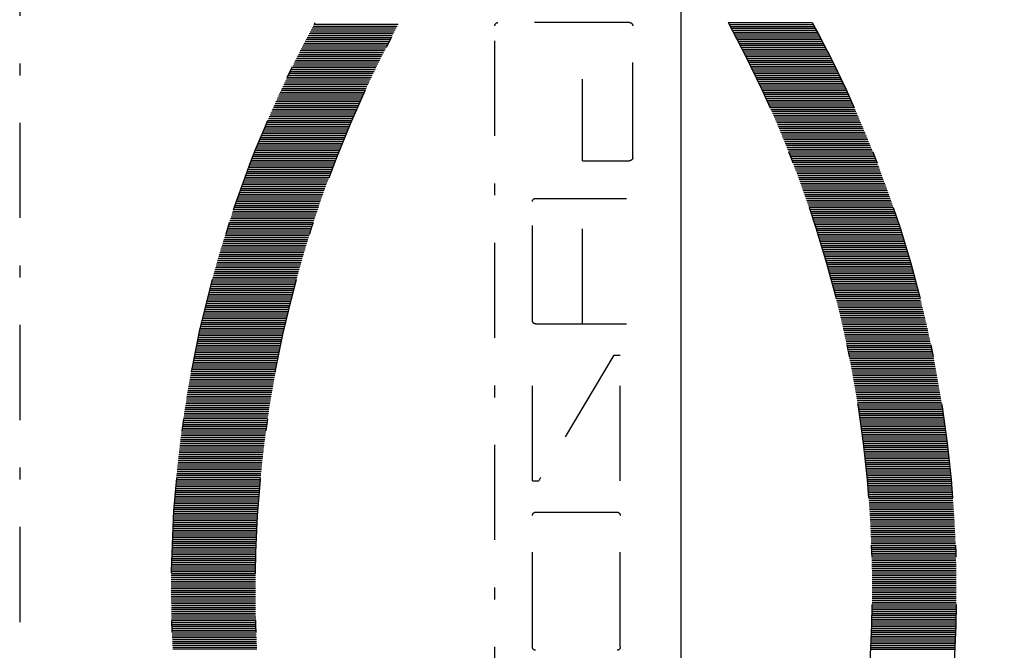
# Model space of a CAD drawing. Extents: x 33706 to 249013, y -74890 to 17912.
# Tile 79 of 256: x 123943 to 123964, y -41914 to -41901. Entities that reach past the tile are written whole.
import ezdxf

# ---------------------------------------------------------------- set-up
doc = ezdxf.new("R2010")
doc.units = 0
doc.header["$MEASUREMENT"] = 0
doc.linetypes.add('DASHDOT', pattern=[8.5, 4, -2, 0.5, -2])
for name, color, linetype in [('gaz', 1, 'Continuous'), ('LC-002-002-----0', 2, 'DASHDOT'), ('LC-010-002-----0', 1, 'Continuous')]:
    doc.layers.add(name, color=color, linetype=linetype)

# ---------------------------------------------------------------- blocks, each defined once
blk = doc.blocks.new('kdk dn40 pn50')
at = {"layer": 'LC-002-002-----0', "color": 3}
for p, q in [((-12.319, -10.163), (-12.319, -6.623)), ((-12.24, -10.155), (-12.24, -6.615)), ((-12.16, -10.147), (-12.16, -6.607)), ((-12.081, -10.14), (-12.081, -6.6)), ((-12.001, -10.132), (-12.001, -6.592)), ((-11.922, -10.125), (-11.922, -6.585)), ((-11.843, -10.118), (-11.843, -6.578)), ((-11.763, -10.111), (-11.763, -6.571)), ((-11.684, -10.104), (-11.684, -6.564)), ((-11.604, -10.097), (-11.604, -6.557)), ((-11.525, -10.09), (-11.525, -6.55)), ((-11.446, -10.084), (-11.446, -6.544)), ((-11.366, -10.077), (-11.366, -6.537)), ((-11.287, -10.071), (-11.287, -6.531)), ((-11.207, -10.065), (-11.207, -6.525)), ((-11.128, -10.059), (-11.128, -6.519)), ((-11.049, -10.053), (-11.049, -6.513)), ((-10.969, -10.047), (-10.969, -6.507)), ((-10.89, -10.042), (-10.89, -6.502)), ((-10.81, -10.036), (-10.81, -6.496)), ((-10.731, -10.031), (-10.731, -6.491)), ((-10.652, -10.026), (-10.652, -6.486)), ((-10.572, -10.02), (-10.572, -6.48)), ((-10.493, -10.015), (-10.493, -6.475)), ((-10.413, -10.01), (-10.413, -6.47)), ((-10.334, -10.006), (-10.334, -6.466)), ((-10.255, -10.001), (-10.255, -6.461)), ((-10.175, -9.997), (-10.175, -6.457)), ((-10.096, -9.992), (-10.096, -6.452)), ((-10.016, -9.988), (-10.016, -6.448)), ((-9.937, -9.984), (-9.937, -6.444)), ((-9.857, -9.98), (-9.857, -6.44)), ((-9.778, -9.976), (-9.778, -6.436)), ((-9.699, -9.972), (-9.699, -6.432)), ((-9.619, -9.969), (-9.619, -6.429)), ((-9.54, -9.965), (-9.54, -6.425)), ((-9.46, -9.962), (-9.46, -6.422)), ((-9.381, -9.959), (-9.381, -6.419)), ((-9.302, -9.956), (-9.302, -6.416)), ((-9.222, -9.953), (-9.222, -6.413)), ((-9.143, -9.95), (-9.143, -6.41)), ((-9.063, -9.947), (-9.063, -6.407)), ((-8.984, -9.944), (-8.984, -6.404)), ((-8.905, -9.942), (-8.905, -6.402)), ((-8.825, -9.94), (-8.825, -6.4)), ((-8.746, -9.937), (-8.746, -6.397)), ((-8.666, -9.935), (-8.666, -6.395)), ((-8.587, -9.933), (-8.587, -6.393)), ((-8.508, -9.931), (-8.508, -6.391)), ((-8.428, -9.93), (-8.428, -6.39)), ((-8.349, -9.928), (-8.349, -6.388)), ((-8.269, -9.927), (-8.269, -6.387)), ((-8.19, -9.925), (-8.19, -6.385)), ((-8.111, -9.924), (-8.111, -6.384)), ((-8.031, -9.923), (-8.031, -6.383)), ((-7.952, -9.922), (-7.952, -6.382)), ((-7.872, -9.921), (-7.872, -6.381)), ((-7.793, -9.921), (-7.793, -6.381)), ((-7.713, -9.92), (-7.713, -6.38)), ((-7.634, -9.92), (-7.634, -6.38)), ((-7.555, -9.919), (-7.555, -6.379)), ((-7.475, -9.919), (-7.475, -6.379)), ((-7.396, -9.919), (-7.396, -6.379)), ((-7.316, -9.919), (-7.316, -6.379)), ((-7.237, -9.919), (-7.237, -6.379)), ((-7.158, -9.92), (-7.158, -6.38)), ((-7.078, -9.92), (-7.078, -6.38)), ((-6.999, -9.921), (-6.999, -6.381)), ((-6.919, -9.921), (-6.919, -6.381)), ((-6.84, -9.922), (-6.84, -6.382)), ((-6.761, -9.923), (-6.761, -6.383)), ((-6.681, -9.924), (-6.681, -6.384)), ((-6.602, -9.925), (-6.602, -6.385)), ((-6.522, -9.927), (-6.522, -6.387)), ((-6.443, -9.928), (-6.443, -6.388)), ((-6.364, -9.93), (-6.364, -6.39)), ((-6.284, -9.931), (-6.284, -6.391)), ((-6.205, -9.933), (-6.205, -6.393)), ((-6.125, -9.935), (-6.125, -6.395)), ((-6.046, -9.937), (-6.046, -6.397)), ((-5.967, -9.94), (-5.967, -6.4)), ((-5.887, -9.942), (-5.887, -6.402)), ((-5.808, -9.944), (-5.808, -6.404)), ((-5.728, -9.947), (-5.728, -6.407)), ((-5.649, -9.95), (-5.649, -6.41)), ((-5.569, -9.953), (-5.569, -6.413)), ((-5.49, -9.956), (-5.49, -6.416)), ((-5.411, -9.959), (-5.411, -6.419)), ((-5.331, -9.962), (-5.331, -6.422)), ((-5.252, -9.965), (-5.252, -6.425)), ((-5.172, -9.969), (-5.172, -6.429)), ((-5.093, -9.972), (-5.093, -6.432)), ((-5.014, -9.976), (-5.014, -6.436)), ((-4.934, -9.98), (-4.934, -6.44)), ((-4.855, -9.984), (-4.855, -6.444)), ((-15.495, -10.581), (-15.495, -7.041)), ((-15.416, -10.568), (-15.416, -7.028)), ((-15.337, -10.556), (-15.337, -7.016)), ((-15.257, -10.543), (-15.257, -7.003)), ((-15.178, -10.53), (-15.178, -6.99)), ((-15.098, -10.518), (-15.098, -6.978)), ((-15.019, -10.505), (-15.019, -6.965)), ((-14.94, -10.493), (-14.94, -6.953)), ((-14.86, -10.481), (-14.86, -6.941)), ((-14.781, -10.469), (-14.781, -6.929)), ((-14.701, -10.457), (-14.701, -6.917)), ((-14.622, -10.446), (-14.622, -6.906)), ((-14.543, -10.434), (-14.543, -6.894)), ((-14.463, -10.423), (-14.463, -6.883)), ((-14.384, -10.411), (-14.384, -6.871)), ((-14.304, -10.4), (-14.304, -6.86)), ((-14.225, -10.389), (-14.225, -6.849)), ((-14.145, -10.378), (-14.145, -6.838)), ((-14.066, -10.367), (-14.066, -6.827)), ((-13.987, -10.357), (-13.987, -6.817)), ((-13.907, -10.346), (-13.907, -6.806)), ((-13.828, -10.336), (-13.828, -6.796)), ((-13.748, -10.325), (-13.748, -6.785)), ((-13.669, -10.315), (-13.669, -6.775)), ((-13.59, -10.305), (-13.59, -6.765)), ((-13.51, -10.295), (-13.51, -6.755)), ((-13.431, -10.286), (-13.431, -6.746)), ((-13.351, -10.276), (-13.351, -6.736)), ((-13.272, -10.267), (-13.272, -6.727)), ((-13.193, -10.257), (-13.193, -6.717)), ((-13.113, -10.248), (-13.113, -6.708)), ((-13.034, -10.239), (-13.034, -6.699)), ((-12.954, -10.23), (-12.954, -6.69)), ((-12.875, -10.221), (-12.875, -6.681)), ((-12.796, -10.212), (-12.796, -6.672)), ((-12.716, -10.204), (-12.716, -6.664)), ((-12.637, -10.195), (-12.637, -6.655)), ((-12.557, -10.187), (-12.557, -6.647)), ((-12.478, -10.179), (-12.478, -6.639)), ((-12.399, -10.171), (-12.399, -6.631)), ((-17.639, -10.983), (-17.639, -7.443)), ((-17.56, -10.966), (-17.56, -7.426)), ((-17.481, -10.95), (-17.481, -7.41)), ((-17.401, -10.933), (-17.401, -7.393)), ((-17.322, -10.917), (-17.322, -7.377)), ((-17.242, -10.901), (-17.242, -7.361)), ((-17.163, -10.885), (-17.163, -7.345)), ((-17.084, -10.869), (-17.084, -7.329)), ((-17.004, -10.854), (-17.004, -7.314)), ((-16.925, -10.838), (-16.925, -7.298)), ((-16.845, -10.823), (-16.845, -7.283)), ((-16.766, -10.808), (-16.766, -7.268)), ((-16.687, -10.792), (-16.687, -7.252)), ((-16.607, -10.777), (-16.607, -7.237)), ((-16.528, -10.763), (-16.528, -7.223)), ((-16.448, -10.748), (-16.448, -7.208)), ((-16.369, -10.733), (-16.369, -7.193)), ((-16.289, -10.719), (-16.289, -7.179)), ((-16.21, -10.704), (-16.21, -7.164)), ((-16.131, -10.69), (-16.131, -7.15)), ((-16.051, -10.676), (-16.051, -7.136)), ((-15.972, -10.662), (-15.972, -7.122)), ((-15.892, -10.648), (-15.892, -7.108)), ((-15.813, -10.635), (-15.813, -7.095)), ((-15.734, -10.621), (-15.734, -7.081)), ((-15.654, -10.608), (-15.654, -7.068)), ((-15.575, -10.595), (-15.575, -7.055)), ((-19.466, -11.402), (-19.466, -7.862)), ((-19.386, -11.383), (-19.386, -7.843)), ((-19.307, -11.363), (-19.307, -7.823)), ((-19.228, -11.343), (-19.228, -7.803)), ((-19.148, -11.324), (-19.148, -7.784)), ((-19.069, -11.305), (-19.069, -7.765)), ((-18.989, -11.286), (-18.989, -7.746)), ((-18.91, -11.267), (-18.91, -7.727)), ((-18.831, -11.248), (-18.831, -7.708)), ((-18.751, -11.23), (-18.751, -7.69)), ((-18.672, -11.211), (-18.672, -7.671)), ((-18.592, -11.193), (-18.592, -7.653)), ((-18.513, -11.174), (-18.513, -7.634)), ((-18.433, -11.156), (-18.433, -7.616)), ((-18.354, -11.138), (-18.354, -7.598)), ((-18.275, -11.121), (-18.275, -7.581)), ((-18.195, -11.103), (-18.195, -7.563)), ((-18.116, -11.085), (-18.116, -7.545)), ((-18.036, -11.068), (-18.036, -7.528)), ((-17.957, -11.051), (-17.957, -7.511)), ((-17.878, -11.033), (-17.878, -7.493)), ((-17.798, -11.016), (-17.798, -7.476)), ((-17.719, -11), (-17.719, -7.46)), ((-21.054, -11.827), (-21.054, -8.287)), ((-20.975, -11.804), (-20.975, -8.264)), ((-20.895, -11.782), (-20.895, -8.242)), ((-20.816, -11.759), (-20.816, -8.219)), ((-20.736, -11.737), (-20.736, -8.197)), ((-20.657, -11.715), (-20.657, -8.175)), ((-20.577, -11.693), (-20.577, -8.153)), ((-20.498, -11.672), (-20.498, -8.132)), ((-20.419, -11.65), (-20.419, -8.11)), ((-20.339, -11.629), (-20.339, -8.089)), ((-20.26, -11.607), (-20.26, -8.067)), ((-20.18, -11.586), (-20.18, -8.046)), ((-20.101, -11.565), (-20.101, -8.025)), ((-20.022, -11.544), (-20.022, -8.004)), ((-19.942, -11.524), (-19.942, -7.984)), ((-19.863, -11.503), (-19.863, -7.963)), ((-19.783, -11.483), (-19.783, -7.943)), ((-19.704, -11.462), (-19.704, -7.922)), ((-19.625, -11.442), (-19.625, -7.902)), ((-19.545, -11.422), (-19.545, -7.882)), ((-22.404, -12.232), (-22.404, -8.692)), ((-22.324, -12.207), (-22.324, -8.667)), ((-22.245, -12.182), (-22.245, -8.642)), ((-22.166, -12.157), (-22.166, -8.617)), ((-22.086, -12.133), (-22.086, -8.593)), ((-22.007, -12.108), (-22.007, -8.568)), ((-21.927, -12.084), (-21.927, -8.544)), ((-21.848, -12.06), (-21.848, -8.52)), ((-21.769, -12.036), (-21.769, -8.496)), ((-21.689, -12.012), (-21.689, -8.472)), ((-21.61, -11.988), (-21.61, -8.448)), ((-21.53, -11.965), (-21.53, -8.425)), ((-21.451, -11.941), (-21.451, -8.401)), ((-21.372, -11.918), (-21.372, -8.378)), ((-21.292, -11.895), (-21.292, -8.355)), ((-21.213, -11.872), (-21.213, -8.332)), ((-21.133, -11.849), (-21.133, -8.309)), ((-23.674, -12.652), (-23.674, -9.112)), ((-23.595, -12.624), (-23.595, -9.084)), ((-23.516, -12.597), (-23.516, -9.057)), ((-23.436, -12.57), (-23.436, -9.03)), ((-23.357, -12.543), (-23.357, -9.003)), ((-23.277, -12.516), (-23.277, -8.976)), ((-23.198, -12.49), (-23.198, -8.95)), ((-23.119, -12.463), (-23.119, -8.923)), ((-23.039, -12.437), (-23.039, -8.897)), ((-22.96, -12.411), (-22.96, -8.871)), ((-22.88, -12.385), (-22.88, -8.845)), ((-22.801, -12.359), (-22.801, -8.819)), ((-22.721, -12.333), (-22.721, -8.793)), ((-22.642, -12.308), (-22.642, -8.768)), ((-22.563, -12.282), (-22.563, -8.742)), ((-22.483, -12.257), (-22.483, -8.717)), ((-24.786, -13.051), (-24.786, -9.511)), ((-24.707, -13.021), (-24.707, -9.481)), ((-24.627, -12.992), (-24.627, -9.452)), ((-24.548, -12.963), (-24.548, -9.423)), ((-24.468, -12.934), (-24.468, -9.394)), ((-24.389, -12.905), (-24.389, -9.365)), ((-24.31, -12.876), (-24.31, -9.336)), ((-24.23, -12.847), (-24.23, -9.307)), ((-24.151, -12.819), (-24.151, -9.279)), ((-24.071, -12.791), (-24.071, -9.251)), ((-23.992, -12.763), (-23.992, -9.223)), ((-23.913, -12.735), (-23.913, -9.195)), ((-23.833, -12.707), (-23.833, -9.167)), ((-23.754, -12.679), (-23.754, -9.139)), ((-25.898, -13.48), (-25.898, -9.94)), ((-25.818, -13.448), (-25.818, -9.908)), ((-25.739, -13.416), (-25.739, -9.876)), ((-25.66, -13.385), (-25.66, -9.845)), ((-25.58, -13.354), (-25.58, -9.814)), ((-25.501, -13.323), (-25.501, -9.783)), ((-25.421, -13.292), (-25.421, -9.752)), ((-25.342, -13.261), (-25.342, -9.721)), ((-25.263, -13.231), (-25.263, -9.691)), ((-25.183, -13.2), (-25.183, -9.66)), ((-25.104, -13.17), (-25.104, -9.63)), ((-25.024, -13.14), (-25.024, -9.6)), ((-24.945, -13.11), (-24.945, -9.57)), ((-24.865, -13.08), (-24.865, -9.54)), ((-26.851, -13.872), (-26.851, -10.332)), ((-26.771, -13.838), (-26.771, -10.298)), ((-26.692, -13.805), (-26.692, -10.265)), ((-26.612, -13.772), (-26.612, -10.232)), ((-26.533, -13.738), (-26.533, -10.198)), ((-26.454, -13.706), (-26.454, -10.166)), ((-26.374, -13.673), (-26.374, -10.133)), ((-26.295, -13.64), (-26.295, -10.1)), ((-26.215, -13.608), (-26.215, -10.068)), ((-26.136, -13.575), (-26.136, -10.035)), ((-26.057, -13.543), (-26.057, -10.003)), ((-25.977, -13.511), (-25.977, -9.971)), ((-27.804, -14.287), (-27.804, -10.747)), ((-27.724, -14.252), (-27.724, -10.712)), ((-27.645, -14.217), (-27.645, -10.677)), ((-27.565, -14.181), (-27.565, -10.641)), ((-27.486, -14.146), (-27.486, -10.606)), ((-27.407, -14.111), (-27.407, -10.571)), ((-27.327, -14.077), (-27.327, -10.537)), ((-27.248, -14.042), (-27.248, -10.502)), ((-27.168, -14.008), (-27.168, -10.468)), ((-27.089, -13.974), (-27.089, -10.434)), ((-27.01, -13.939), (-27.01, -10.399)), ((-26.93, -13.906), (-26.93, -10.366)), ((-28.756, -14.727), (-28.756, -11.187)), ((-28.677, -14.69), (-28.677, -11.15)), ((-28.598, -14.652), (-28.598, -11.112)), ((-28.518, -14.615), (-28.518, -11.075)), ((-28.439, -14.578), (-28.439, -11.038)), ((-28.359, -14.541), (-28.359, -11.001)), ((-28.28, -14.504), (-28.28, -10.964)), ((-28.201, -14.468), (-28.201, -10.928)), ((-28.121, -14.431), (-28.121, -10.891)), ((-28.042, -14.395), (-28.042, -10.855)), ((-27.962, -14.359), (-27.962, -10.819)), ((-27.883, -14.323), (-27.883, -10.783)), ((-29.551, -15.112), (-29.551, -11.572)), ((-29.471, -15.073), (-29.471, -11.533)), ((-29.392, -15.034), (-29.392, -11.494)), ((-29.312, -14.995), (-29.312, -11.455)), ((-29.233, -14.956), (-29.233, -11.416)), ((-29.154, -14.918), (-29.154, -11.378)), ((-29.074, -14.879), (-29.074, -11.339)), ((-28.995, -14.841), (-28.995, -11.301)), ((-28.915, -14.803), (-28.915, -11.263)), ((-28.836, -14.765), (-28.836, -11.225)), ((-30.424, -15.556), (-30.424, -12.016)), ((-30.345, -15.515), (-30.345, -11.975)), ((-30.265, -15.474), (-30.265, -11.934)), ((-30.186, -15.433), (-30.186, -11.893)), ((-30.106, -15.392), (-30.106, -11.852)), ((-30.027, -15.352), (-30.027, -11.812)), ((-29.948, -15.311), (-29.948, -11.771)), ((-29.868, -15.271), (-29.868, -11.731)), ((-29.789, -15.231), (-29.789, -11.691)), ((-29.709, -15.191), (-29.709, -11.651)), ((-29.63, -15.152), (-29.63, -11.612)), ((-31.139, -15.936), (-31.139, -12.396)), ((-31.059, -15.893), (-31.059, -12.353)), ((-30.98, -15.85), (-30.98, -12.31)), ((-30.9, -15.808), (-30.9, -12.268)), ((-30.821, -15.765), (-30.821, -12.225)), ((-30.742, -15.723), (-30.742, -12.183)), ((-30.662, -15.681), (-30.662, -12.141)), ((-30.583, -15.639), (-30.583, -12.099)), ((-30.503, -15.598), (-30.503, -12.058)), ((-31.218, -25.671), (-31.218, -20.128)), ((16.047, -19.995), (-31.085, -19.995)), ((-23.825, -21.713), (-23.825, -25.54)), ((-18.677, -21.579), (-23.691, -21.579)), ((-18.544, -21.713), (-18.544, -25.54)), ((-11.942, -21.579), (-17.223, -21.579)), ((-17.223, -25.012), (-11.942, -21.843)), ((-11.942, -21.579), (-11.942, -21.843)), ((-10.622, -21.713), (-10.622, -25.143)), ((-4.946, -21.579), (-10.489, -21.579)), ((-25.409, -23.692), (-28.842, -23.692)), ((-25.409, -23.692), (-25.409, -25.671)), ((-18.544, -23.692), (-23.825, -23.692)), ((-17.223, -25.012), (-17.223, -25.276)), ((-11.942, -25.276), (-17.223, -25.276)), ((-4.946, -25.276), (-10.489, -25.276)), ((-25.542, -25.804), (-31.085, -25.804)), ((-31.218, -29.82), (-31.218, -33.36)), ((-31.139, -29.863), (-31.139, -33.403)), ((-31.059, -29.906), (-31.059, -33.446)), ((-30.98, -29.949), (-30.98, -33.489)), ((-30.9, -29.991), (-30.9, -33.531)), ((-30.821, -30.034), (-30.821, -33.574)), ((-30.742, -30.076), (-30.742, -33.616)), ((-30.662, -30.118), (-30.662, -33.658)), ((-30.583, -30.16), (-30.583, -33.7)), ((-30.503, -30.201), (-30.503, -33.741)), ((-30.424, -30.243), (-30.424, -33.783)), ((-30.345, -30.284), (-30.345, -33.824)), ((-30.265, -30.325), (-30.265, -33.865)), ((-30.186, -30.366), (-30.186, -33.906)), ((-30.106, -30.407), (-30.106, -33.947)), ((-30.027, -30.447), (-30.027, -33.987)), ((-29.948, -30.488), (-29.948, -34.028)), ((-29.868, -30.528), (-29.868, -34.068)), ((-29.789, -30.568), (-29.789, -34.108)), ((-29.709, -30.608), (-29.709, -34.148)), ((-29.63, -30.647), (-29.63, -34.187)), ((-29.551, -30.687), (-29.551, -34.227)), ((-29.471, -30.726), (-29.471, -34.266)), ((-29.392, -30.765), (-29.392, -34.305)), ((-29.312, -30.804), (-29.312, -34.344)), ((-29.233, -30.843), (-29.233, -34.383)), ((-29.154, -30.882), (-29.154, -34.422)), ((-29.074, -30.92), (-29.074, -34.46)), ((-28.995, -30.958), (-28.995, -34.498)), ((-28.915, -30.996), (-28.915, -34.536)), ((-28.836, -31.034), (-28.836, -34.574)), ((-28.756, -31.072), (-28.756, -34.612)), ((-28.677, -31.11), (-28.677, -34.65)), ((-28.598, -31.147), (-28.598, -34.687)), ((-28.518, -31.184), (-28.518, -34.724)), ((-28.439, -31.221), (-28.439, -34.761)), ((-28.359, -31.258), (-28.359, -34.798)), ((-28.28, -31.295), (-28.28, -34.835)), ((-28.201, -31.331), (-28.201, -34.871)), ((-28.121, -31.368), (-28.121, -34.908)), ((-28.042, -31.404), (-28.042, -34.944)), ((-27.962, -31.44), (-27.962, -34.98)), ((-27.883, -31.476), (-27.883, -35.016)), ((-27.804, -31.512), (-27.804, -35.052)), ((-27.724, -31.547), (-27.724, -35.087)), ((-27.645, -31.583), (-27.645, -35.123)), ((-27.565, -31.618), (-27.565, -35.158)), ((-27.486, -31.653), (-27.486, -35.193)), ((-27.407, -31.688), (-27.407, -35.228)), ((-27.327, -31.722), (-27.327, -35.262)), ((-27.248, -31.757), (-27.248, -35.297)), ((-27.168, -31.791), (-27.168, -35.331)), ((-27.089, -31.826), (-27.089, -35.366)), ((-27.01, -31.86), (-27.01, -35.4)), ((-26.93, -31.894), (-26.93, -35.434)), ((-26.851, -31.927), (-26.851, -35.467)), ((-26.771, -31.961), (-26.771, -35.501)), ((-26.692, -31.994), (-26.692, -35.534)), ((-26.612, -32.028), (-26.612, -35.568)), ((-26.533, -32.061), (-26.533, -35.601)), ((-26.454, -32.094), (-26.454, -35.634)), ((-26.374, -32.126), (-26.374, -35.666)), ((-26.295, -32.159), (-26.295, -35.699)), ((-26.215, -32.191), (-26.215, -35.731)), ((-26.136, -32.224), (-26.136, -35.764)), ((-26.057, -32.256), (-26.057, -35.796)), ((-25.977, -32.288), (-25.977, -35.828)), ((-25.898, -32.32), (-25.898, -35.86)), ((-25.818, -32.351), (-25.818, -35.891)), ((-25.739, -32.383), (-25.739, -35.923)), ((-25.66, -32.414), (-25.66, -35.954)), ((-25.58, -32.445), (-25.58, -35.985)), ((-25.501, -32.476), (-25.501, -36.016)), ((-25.421, -32.507), (-25.421, -36.047)), ((-25.342, -32.538), (-25.342, -36.078)), ((-25.263, -32.568), (-25.263, -36.108)), ((-25.183, -32.599), (-25.183, -36.139)), ((-25.104, -32.629), (-25.104, -36.169)), ((-25.024, -32.659), (-25.024, -36.199)), ((-24.945, -32.689), (-24.945, -36.229)), ((-24.865, -32.719), (-24.865, -36.259)), ((-24.786, -32.749), (-24.786, -36.289)), ((-24.707, -32.778), (-24.707, -36.318)), ((-24.627, -32.807), (-24.627, -36.347)), ((-24.548, -32.837), (-24.548, -36.377)), ((-24.468, -32.866), (-24.468, -36.406)), ((-24.389, -32.894), (-24.389, -36.434)), ((-24.31, -32.923), (-24.31, -36.463)), ((-24.23, -32.952), (-24.23, -36.492)), ((-24.151, -32.98), (-24.151, -36.52)), ((-24.071, -33.008), (-24.071, -36.548)), ((-23.992, -33.036), (-23.992, -36.576)), ((-23.913, -33.064), (-23.913, -36.604)), ((-23.833, -33.092), (-23.833, -36.632)), ((-23.754, -33.12), (-23.754, -36.66)), ((-23.674, -33.147), (-23.674, -36.687)), ((-23.595, -33.175), (-23.595, -36.715)), ((-23.516, -33.202), (-23.516, -36.742)), ((-23.436, -33.229), (-23.436, -36.769)), ((-23.357, -33.256), (-23.357, -36.796)), ((-23.277, -33.283), (-23.277, -36.823)), ((-23.198, -33.309), (-23.198, -36.849)), ((-23.119, -33.336), (-23.119, -36.876)), ((-23.039, -33.362), (-23.039, -36.902)), ((-22.96, -33.388), (-22.96, -36.928)), ((-22.88, -33.414), (-22.88, -36.954)), ((-22.801, -33.44), (-22.801, -36.98)), ((-22.721, -33.466), (-22.721, -37.006)), ((-22.642, -33.491), (-22.642, -37.031)), ((-22.563, -33.517), (-22.563, -37.057)), ((-22.483, -33.542), (-22.483, -37.082)), ((-22.404, -33.567), (-22.404, -37.107)), ((-22.324, -33.592), (-22.324, -37.132)), ((-22.245, -33.617), (-22.245, -37.157)), ((-22.166, -33.642), (-22.166, -37.182)), ((-22.086, -33.666), (-22.086, -37.206)), ((-22.007, -33.691), (-22.007, -37.231)), ((-21.927, -33.715), (-21.927, -37.255)), ((-21.848, -33.739), (-21.848, -37.279)), ((-21.769, -33.763), (-21.769, -37.303)), ((-21.689, -33.787), (-21.689, -37.327)), ((-21.61, -33.811), (-21.61, -37.351)), ((-21.53, -33.834), (-21.53, -37.374)), ((-21.451, -33.858), (-21.451, -37.398)), ((-21.372, -33.881), (-21.372, -37.421)), ((-21.292, -33.904), (-21.292, -37.444)), ((-21.213, -33.927), (-21.213, -37.467)), ((-21.133, -33.95), (-21.133, -37.49)), ((-21.054, -33.973), (-21.054, -37.513)), ((-20.975, -33.995), (-20.975, -37.535)), ((-20.895, -34.018), (-20.895, -37.558)), ((-20.816, -34.04), (-20.816, -37.58)), ((-20.736, -34.062), (-20.736, -37.602)), ((-20.657, -34.084), (-20.657, -37.624)), ((-20.577, -34.106), (-20.577, -37.646)), ((-20.498, -34.127), (-20.498, -37.667)), ((-20.419, -34.149), (-20.419, -37.689)), ((-20.339, -34.17), (-20.339, -37.71)), ((-20.26, -34.192), (-20.26, -37.732)), ((-20.18, -34.213), (-20.18, -37.753)), ((-20.101, -34.234), (-20.101, -37.774)), ((-20.022, -34.255), (-20.022, -37.795)), ((-19.942, -34.275), (-19.942, -37.815)), ((-19.863, -34.296), (-19.863, -37.836)), ((-19.783, -34.316), (-19.783, -37.856)), ((-19.704, -34.337), (-19.704, -37.877)), ((-19.625, -34.357), (-19.625, -37.897)), ((-19.545, -34.377), (-19.545, -37.917)), ((-19.466, -34.397), (-19.466, -37.937)), ((-19.386, -34.417), (-19.386, -37.957)), ((-19.307, -34.436), (-19.307, -37.976)), ((-19.228, -34.456), (-19.228, -37.996)), ((-19.148, -34.475), (-19.148, -38.015)), ((-19.069, -34.494), (-19.069, -38.034)), ((-18.989, -34.513), (-18.989, -38.053)), ((-18.91, -34.532), (-18.91, -38.072)), ((-18.831, -34.551), (-18.831, -38.091)), ((-18.751, -34.57), (-18.751, -38.11)), ((-18.672, -34.588), (-18.672, -38.128)), ((-18.592, -34.606), (-18.592, -38.146)), ((-18.513, -34.625), (-18.513, -38.165)), ((-18.433, -34.643), (-18.433, -38.183)), ((-18.354, -34.661), (-18.354, -38.201)), ((-18.275, -34.679), (-18.275, -38.219)), ((-18.195, -34.696), (-18.195, -38.236)), ((-18.116, -34.714), (-18.116, -38.254)), ((-18.036, -34.731), (-18.036, -38.271)), ((-17.957, -34.748), (-17.957, -38.288)), ((-17.878, -34.766), (-17.878, -38.306)), ((-17.798, -34.783), (-17.798, -38.323)), ((-17.719, -34.8), (-17.719, -38.34)), ((-17.639, -34.816), (-17.639, -38.356)), ((-17.56, -34.833), (-17.56, -38.373)), ((-17.481, -34.849), (-17.481, -38.389)), ((-17.401, -34.866), (-17.401, -38.406)), ((-17.322, -34.882), (-17.322, -38.422)), ((-17.242, -34.898), (-17.242, -38.438)), ((-17.163, -34.914), (-17.163, -38.454)), ((-17.084, -34.93), (-17.084, -38.47)), ((-17.004, -34.945), (-17.004, -38.485)), ((-16.925, -34.961), (-16.925, -38.501)), ((-16.845, -34.976), (-16.845, -38.516)), ((-16.766, -34.992), (-16.766, -38.532)), ((-16.687, -35.007), (-16.687, -38.547)), ((-16.607, -35.022), (-16.607, -38.562)), ((-16.528, -35.037), (-16.528, -38.577)), ((-16.448, -35.051), (-16.448, -38.591)), ((-16.369, -35.066), (-16.369, -38.606)), ((-16.289, -35.08), (-16.289, -38.62)), ((-16.21, -35.095), (-16.21, -38.635)), ((-16.131, -35.109), (-16.131, -38.649)), ((-16.051, -35.123), (-16.051, -38.663)), ((-15.972, -35.137), (-15.972, -38.677)), ((-15.892, -35.151), (-15.892, -38.691)), ((-15.813, -35.164), (-15.813, -38.704)), ((-15.734, -35.178), (-15.734, -38.718)), ((-15.654, -35.191), (-15.654, -38.731)), ((-15.575, -35.205), (-15.575, -38.745)), ((-15.495, -35.218), (-15.495, -38.758)), ((-15.416, -35.231), (-15.416, -38.771)), ((-15.337, -35.244), (-15.337, -38.784)), ((-15.257, -35.256), (-15.257, -38.796)), ((-15.178, -35.269), (-15.178, -38.809)), ((-15.098, -35.281), (-15.098, -38.821)), ((-15.019, -35.294), (-15.019, -38.834)), ((-14.94, -35.306), (-14.94, -38.846)), ((-14.86, -35.318), (-14.86, -38.858)), ((-14.781, -35.33), (-14.781, -38.87)), ((-14.701, -35.342), (-14.701, -38.882)), ((-14.622, -35.354), (-14.622, -38.894)), ((-14.543, -35.365), (-14.543, -38.905)), ((-14.463, -35.377), (-14.463, -38.917)), ((-14.384, -35.388), (-14.384, -38.928)), ((-14.304, -35.399), (-14.304, -38.939)), ((-14.225, -35.41), (-14.225, -38.95)), ((-14.145, -35.421), (-14.145, -38.961)), ((-14.066, -35.432), (-14.066, -38.972)), ((-13.987, -35.442), (-13.987, -38.982)), ((-13.907, -35.453), (-13.907, -38.993)), ((-13.828, -35.463), (-13.828, -39.003)), ((-13.748, -35.474), (-13.748, -39.014)), ((-13.669, -35.484), (-13.669, -39.024)), ((-13.59, -35.494), (-13.59, -39.034)), ((-13.51, -35.504), (-13.51, -39.044)), ((-13.431, -35.513), (-13.431, -39.053)), ((-13.351, -35.523), (-13.351, -39.063)), ((-13.272, -35.532), (-13.272, -39.072)), ((-13.193, -35.542), (-13.193, -39.082)), ((-13.113, -35.551), (-13.113, -39.091)), ((-13.034, -35.56), (-13.034, -39.1)), ((-12.954, -35.569), (-12.954, -39.109)), ((-12.875, -35.578), (-12.875, -39.118)), ((-12.796, -35.587), (-12.796, -39.127)), ((-12.716, -35.595), (-12.716, -39.135)), ((-12.637, -35.604), (-12.637, -39.144)), ((-12.557, -35.612), (-12.557, -39.152)), ((-12.478, -35.62), (-12.478, -39.16)), ((-12.399, -35.628), (-12.399, -39.168)), ((-12.319, -35.636), (-12.319, -39.176)), ((-12.24, -35.644), (-12.24, -39.184)), ((-12.16, -35.652), (-12.16, -39.192)), ((-12.081, -35.659), (-12.081, -39.199)), ((-12.001, -35.667), (-12.001, -39.207)), ((-11.922, -35.674), (-11.922, -39.214)), ((-11.843, -35.681), (-11.843, -39.221)), ((-11.763, -35.688), (-11.763, -39.228)), ((-11.684, -35.695), (-11.684, -39.235)), ((-11.604, -35.702), (-11.604, -39.242)), ((-11.525, -35.709), (-11.525, -39.249)), ((-11.446, -35.715), (-11.446, -39.255)), ((-11.366, -35.722), (-11.366, -39.262)), ((-11.287, -35.728), (-11.287, -39.268)), ((-11.207, -35.734), (-11.207, -39.274)), ((-11.128, -35.74), (-11.128, -39.28)), ((-11.049, -35.746), (-11.049, -39.286)), ((-10.969, -35.752), (-10.969, -39.292)), ((-10.89, -35.757), (-10.89, -39.297)), ((-10.81, -35.763), (-10.81, -39.303)), ((-10.731, -35.768), (-10.731, -39.308)), ((-10.652, -35.774), (-10.652, -39.314)), ((-10.572, -35.779), (-10.572, -39.319)), ((-10.493, -35.784), (-10.493, -39.324)), ((-10.413, -35.789), (-10.413, -39.329)), ((-10.334, -35.793), (-10.334, -39.333)), ((-10.255, -35.798), (-10.255, -39.338)), ((-10.175, -35.802), (-10.175, -39.342)), ((-10.096, -35.807), (-10.096, -39.347)), ((-10.016, -35.811), (-10.016, -39.351)), ((-9.937, -35.815), (-9.937, -39.355)), ((-9.857, -35.819), (-9.857, -39.359)), ((-9.778, -35.823), (-9.778, -39.363)), ((-9.699, -35.827), (-9.699, -39.367)), ((-9.619, -35.83), (-9.619, -39.37)), ((-9.54, -35.834), (-9.54, -39.374)), ((-9.46, -35.837), (-9.46, -39.377)), ((-9.381, -35.84), (-9.381, -39.38)), ((-9.302, -35.844), (-9.302, -39.384)), ((-9.222, -35.847), (-9.222, -39.387)), ((-9.143, -35.849), (-9.143, -39.389)), ((-9.063, -35.852), (-9.063, -39.392)), ((-8.984, -35.855), (-8.984, -39.395)), ((-8.905, -35.857), (-8.905, -39.397)), ((-8.825, -35.86), (-8.825, -39.4)), ((-8.746, -35.862), (-8.746, -39.402)), ((-8.666, -35.864), (-8.666, -39.404)), ((-8.587, -35.866), (-8.587, -39.406)), ((-8.508, -35.868), (-8.508, -39.408)), ((-8.428, -35.869), (-8.428, -39.409)), ((-8.349, -35.871), (-8.349, -39.411)), ((-8.269, -35.872), (-8.269, -39.412)), ((-8.19, -35.874), (-8.19, -39.414)), ((-8.111, -35.875), (-8.111, -39.415)), ((-8.031, -35.876), (-8.031, -39.416)), ((-7.952, -35.877), (-7.952, -39.417)), ((-7.872, -35.878), (-7.872, -39.418)), ((-7.793, -35.878), (-7.793, -39.418)), ((-7.713, -35.879), (-7.713, -39.419)), ((-7.634, -35.879), (-7.634, -39.419)), ((-7.555, -35.88), (-7.555, -39.42)), ((-7.475, -35.88), (-7.475, -39.42)), ((-7.396, -35.88), (-7.396, -39.42)), ((-7.316, -35.88), (-7.316, -39.42)), ((-7.237, -35.88), (-7.237, -39.42)), ((-7.158, -35.879), (-7.158, -39.419)), ((-7.078, -35.879), (-7.078, -39.419)), ((-6.999, -35.878), (-6.999, -39.418)), ((-6.919, -35.878), (-6.919, -39.418)), ((-6.84, -35.877), (-6.84, -39.417)), ((-6.761, -35.876), (-6.761, -39.416)), ((-6.681, -35.875), (-6.681, -39.415)), ((-6.602, -35.874), (-6.602, -39.414)), ((-6.522, -35.872), (-6.522, -39.412)), ((-6.443, -35.871), (-6.443, -39.411)), ((-6.364, -35.869), (-6.364, -39.409)), ((-6.284, -35.868), (-6.284, -39.408)), ((-6.205, -35.866), (-6.205, -39.406)), ((-6.125, -35.864), (-6.125, -39.404)), ((-6.046, -35.862), (-6.046, -39.402)), ((-5.967, -35.86), (-5.967, -39.4)), ((-5.887, -35.857), (-5.887, -39.397)), ((-5.808, -35.855), (-5.808, -39.395)), ((-5.728, -35.852), (-5.728, -39.392)), ((-5.649, -35.849), (-5.649, -39.389)), ((-5.569, -35.847), (-5.569, -39.387)), ((-5.49, -35.844), (-5.49, -39.384)), ((-5.411, -35.84), (-5.411, -39.38)), ((-5.331, -35.837), (-5.331, -39.377)), ((-5.252, -35.834), (-5.252, -39.374)), ((-5.172, -35.83), (-5.172, -39.37)), ((-5.093, -35.827), (-5.093, -39.367)), ((-5.014, -35.823), (-5.014, -39.363)), ((-4.934, -35.819), (-4.934, -39.359)), ((-4.855, -35.815), (-4.855, -39.355))]:
    blk.add_line(p, q, dxfattribs=at)
for centre, radius, start, end in [((-7.396, -56.233), 49.853, 61.4552, 108.5761), ((-7.396, -56.233), 49.853, 108.6724, 118.5448), ((-7.396, -59.773), 49.853, 61.4552, 118.5448), ((-31.085, -20.128), 0.133, 90, 180), ((-23.691, -21.713), 0.133, 90, 180), ((-18.677, -21.713), 0.133, 0, 90), ((-10.489, -21.713), 0.133, 90, 180), ((-4.946, -21.713), 0.133, 0, 90), ((-10.489, -25.143), 0.133, 180, 270), ((-4.946, -25.143), 0.133, 270, 0), ((-31.085, -25.671), 0.133, 180, 270), ((-25.542, -25.671), 0.133, 270, 0), ((-7.396, 13.973), 49.853, 241.4552, 298.5448), ((-7.396, 13.973), 49.853, 241.4552, 298.5448), ((-7.396, 10.433), 49.853, 241.4552, 251.3276), ((-7.396, 10.433), 49.853, 241.4552, 298.5448)]:
    blk.add_arc(centre, radius, start, end, dxfattribs=at)
at = {"layer": 'LC-010-002-----0', "color": 2, "linetype": 'DASHDOT'}
blk.add_line((-120.5, 0), (120.5, 0), dxfattribs=at)

msp = doc.modelspace()

# ---------------------------------------------------------------- linework, layer by layer
at = {"layer": 'gaz'}
msp.add_line((123957.368, -41820.724), (123957.368, -42612.695), dxfattribs=at)

# ---------------------------------------------------------------- block references
at = {"linetype": 'Continuous', "xscale": -0.5, "yscale": 0.5, "zscale": 2, "rotation": 89.99999999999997}
msp.add_blockref('kdk dn40 pn50', (123943.456, -41916.519), dxfattribs=at)

doc.saveas('drawing.dxf')
